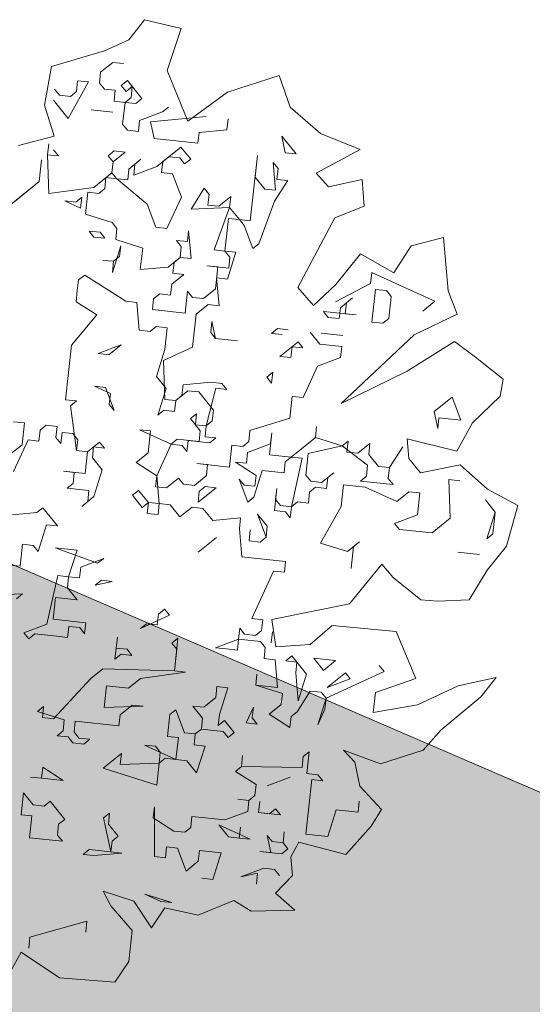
# Model space of a CAD drawing. Header units: metres. Extents: x -228 to 168, y -124 to 293.
# Tile 102 of 256: x 46.12 to 49.73, y -33.22 to -26.29. Entities that reach past the tile are written whole.
import ezdxf

# ---------------------------------------------------------------- set-up
doc = ezdxf.new("R2010")
doc.units = ezdxf.units.M
doc.header["$MEASUREMENT"] = 0
doc.layers.add('Bepflanzung.3 _ UMGEBUNG', color=7, linetype='Continuous')
doc.layers.add('Parzellen.3 _ UMGEBUNG', color=7, linetype='Continuous')

msp = doc.modelspace()

# ---------------------------------------------------------------- hatches: boundary and pattern name
at = {"layer": 'Parzellen.3 _ UMGEBUNG', "linetype": 'Continuous', "lineweight": 18, "true_color": 0xfafafa}
msp.add_hatch(color=7, dxfattribs=at).paths.add_polyline_path([(39.6019, -27.3342), (33.806, -58.474), (64.4775, -72.2376), (66.2055, -61.6537), (63.8162, -42.5486), (65.9863, -38.7175)])

# ---------------------------------------------------------------- linework, layer by layer
at = {"layer": 'Bepflanzung.3 _ UMGEBUNG', "color": 33, "linetype": 'Continuous', "lineweight": 18, "true_color": 0xa89c73}
for p, q in [((47.0026, -26.2888), (46.8928, -26.4301)), ((47.2613, -26.3497), (47.0026, -26.2888)), ((47.1624, -26.6454), (47.2613, -26.3497)), ((46.8928, -26.4301), (46.7205, -26.5079)), ((46.7205, -26.5079), (46.3473, -26.6194)), ((46.3473, -26.6194), (46.2983, -26.8898)), ((46.7789, -26.5894), (46.6938, -26.658)), ((46.8558, -26.5976), (46.7789, -26.5894)), ((46.6938, -26.658), (46.6855, -26.7349)), ((47.3084, -27.0021), (47.1624, -26.6454)), ((47.9502, -26.6814), (47.5866, -26.7989)), ((48.0297, -26.9047), (47.9502, -26.6814)), ((46.6087, -26.7266), (46.4645, -26.9834)), ((46.5235, -26.7953), (46.5318, -26.7184)), ((46.5318, -26.7184), (46.6087, -26.7266)), ((46.6855, -26.7349), (46.7199, -26.7774)), ((46.8393, -26.7514), (46.8819, -26.7171)), ((46.8736, -26.7939), (46.8393, -26.7514)), ((46.9162, -26.7596), (46.8736, -26.7939)), ((46.8819, -26.7171), (46.9848, -26.8448)), ((46.9079, -26.8365), (46.9162, -26.7596)), ((46.3698, -26.7788), (46.4041, -26.8213)), ((46.4041, -26.8213), (46.481, -26.8296)), ((46.481, -26.8296), (46.5235, -26.7953)), ((46.7199, -26.7774), (46.7967, -26.7857)), ((46.7967, -26.7857), (46.7885, -26.8626)), ((47.5866, -26.7989), (47.3084, -27.0021)), ((46.2983, -26.8898), (46.3674, -27.1098)), ((46.4645, -26.9834), (46.3615, -26.8557)), ((46.7885, -26.8626), (46.8654, -26.8708)), ((46.8654, -26.8708), (46.8489, -27.0246)), ((46.8654, -26.8708), (46.9079, -26.8365)), ((46.9423, -26.8791), (46.8654, -26.8708)), ((46.9848, -26.8448), (46.9423, -26.8791)), ((46.6265, -26.923), (46.7802, -26.9395)), ((46.7802, -26.9395), (46.6265, -26.923)), ((46.9683, -26.9985), (47.1304, -26.9381)), ((47.1304, -26.9381), (47.1729, -26.9038)), ((48.2428, -27.0907), (48.0297, -26.9047)), ((46.8489, -27.0246), (46.8832, -27.0672)), ((46.9601, -27.0754), (46.9683, -26.9985)), ((47.0452, -27.0068), (47.4379, -26.9711)), ((47.0713, -27.1262), (47.0452, -27.0068)), ((47.5917, -26.9876), (47.5834, -27.0645)), ((46.8832, -27.0672), (46.9601, -27.0754)), ((47.3871, -27.0823), (47.3788, -27.1592)), ((47.5834, -27.0645), (47.3871, -27.0823)), ((48.5221, -27.2022), (48.2428, -27.0907)), ((46.3674, -27.1098), (46.115, -27.1754)), ((46.3203, -27.2401), (46.3285, -27.1632)), ((47.3788, -27.1592), (47.0713, -27.1262)), ((47.9939, -27.2252), (47.9696, -27.1079)), ((47.9696, -27.1079), (48.0708, -27.2334)), ((46.3972, -27.2483), (46.3203, -27.2401)), ((46.3203, -27.2401), (46.3299, -27.5133)), ((46.3628, -27.2058), (46.3972, -27.2483)), ((46.7473, -27.247), (46.7898, -27.2127)), ((46.8667, -27.2209), (46.7816, -27.2896)), ((46.7898, -27.2127), (46.8667, -27.2209)), ((47.0891, -27.3226), (47.2594, -27.1853)), ((47.2594, -27.1853), (47.328, -27.2704)), ((47.7481, -27.7043), (47.7993, -27.2451)), ((47.7993, -27.2451), (47.7811, -27.3968)), ((48.0708, -27.2334), (47.9939, -27.2252)), ((48.2119, -27.3698), (48.5221, -27.2022)), ((46.2612, -27.4282), (46.2777, -27.2744)), ((46.2777, -27.2744), (46.2612, -27.4282)), ((46.7816, -27.2896), (46.7473, -27.247)), ((46.7733, -27.3665), (46.7816, -27.2896)), ((46.7816, -27.2896), (46.7733, -27.3665)), ((46.8928, -27.3404), (46.9779, -27.2717)), ((46.9354, -27.3061), (46.9271, -27.3829)), ((46.9779, -27.2717), (46.9354, -27.3061)), ((47.1317, -27.2882), (47.1234, -27.3651)), ((47.1743, -27.2539), (47.1317, -27.2882)), ((47.2511, -27.2622), (47.1743, -27.2539)), ((47.2855, -27.3047), (47.2511, -27.2622)), ((47.328, -27.2704), (47.2855, -27.3047)), ((47.9266, -27.4901), (47.9088, -27.2938)), ((47.9088, -27.2938), (47.9431, -27.3364)), ((46.6456, -27.4694), (46.7733, -27.3665)), ((46.7733, -27.3665), (46.8077, -27.409)), ((46.8845, -27.4173), (46.8928, -27.3404)), ((46.9271, -27.3829), (47.0891, -27.3226)), ((47.1234, -27.3651), (47.2003, -27.3734)), ((47.2003, -27.3734), (47.2624, -27.5375)), ((47.9431, -27.3364), (47.9349, -27.4133)), ((48.2996, -27.4665), (48.2119, -27.3698)), ((46.2612, -27.4282), (46.0484, -27.5998)), ((46.091, -27.5655), (46.2612, -27.4282)), ((46.7308, -27.4008), (46.7225, -27.4777)), ((46.8077, -27.409), (46.7308, -27.4008)), ((46.8077, -27.409), (46.8845, -27.4173)), ((47.0218, -27.5875), (46.8077, -27.409)), ((47.7811, -27.3968), (47.8497, -27.4819)), ((48.0117, -27.4215), (47.9184, -27.567)), ((47.9349, -27.4133), (48.0117, -27.4215)), ((48.5365, -27.4132), (48.2996, -27.4665)), ((48.5493, -27.6013), (48.5365, -27.4132)), ((46.3299, -27.5133), (46.6456, -27.4694)), ((46.6031, -27.5037), (46.5866, -27.6575)), ((46.68, -27.512), (46.6031, -27.5037)), ((46.7225, -27.4777), (46.68, -27.512)), ((47.3311, -27.6226), (47.4227, -27.475)), ((47.4227, -27.475), (47.4588, -27.5197)), ((47.4588, -27.5197), (47.4488, -27.5944)), ((47.8497, -27.4819), (47.9266, -27.4901)), ((46.5523, -27.6149), (46.4411, -27.5641)), ((46.4411, -27.5641), (46.5179, -27.5724)), ((46.5179, -27.5724), (46.5605, -27.538)), ((46.5605, -27.538), (46.5523, -27.6149)), ((47.0822, -27.7495), (47.0218, -27.5875)), ((47.2624, -27.5375), (47.1608, -27.7599)), ((47.5257, -27.6027), (47.6108, -27.534)), ((47.6108, -27.534), (47.6026, -27.6109)), ((47.9184, -27.567), (47.8085, -27.8663)), ((46.5866, -27.6575), (46.7747, -27.7166)), ((47.6026, -27.6109), (47.3311, -27.6226)), ((47.4488, -27.5944), (47.5257, -27.6027)), ((47.4927, -27.9102), (47.6026, -27.6109)), ((47.6026, -27.6109), (47.6712, -27.6961)), ((48.3423, -27.684), (48.5493, -27.6013)), ((46.7747, -27.7166), (46.809, -27.7591)), ((47.5943, -27.6878), (47.5696, -27.9185)), ((47.6712, -27.6961), (47.5943, -27.6878)), ((47.6712, -27.6961), (47.7481, -27.7043)), ((47.7055, -27.7386), (47.6712, -27.6961)), ((48.082, -28.1738), (48.3423, -27.684)), ((46.647, -27.8195), (46.6127, -27.7769)), ((46.6127, -27.7769), (46.6895, -27.7852)), ((46.6895, -27.7852), (46.7239, -27.8278)), ((46.809, -27.7591), (46.8007, -27.836)), ((47.1608, -27.7599), (47.0822, -27.7495)), ((47.3046, -27.8512), (47.3129, -27.7743)), ((47.3129, -27.7743), (47.3307, -27.9706)), ((47.7659, -27.9006), (47.7055, -27.7386)), ((46.7239, -27.8278), (46.647, -27.8195)), ((46.8007, -27.836), (46.9905, -27.8972)), ((47.2621, -27.8855), (47.2277, -27.8429)), ((47.2277, -27.8429), (47.3046, -27.8512)), ((47.8085, -27.8663), (47.7659, -27.9006)), ((49.1084, -27.8218), (48.8804, -27.8815)), ((49.1419, -28.1971), (49.1084, -27.8218)), ((46.8368, -27.8807), (46.7777, -28.0688)), ((46.8268, -27.9555), (46.8368, -27.8807)), ((46.9905, -27.8972), (46.9723, -28.0488)), ((47.2538, -27.9624), (47.2621, -27.8855)), ((47.5696, -27.9185), (47.4927, -27.9102)), ((47.6039, -27.961), (47.5696, -27.9185)), ((47.5696, -27.9185), (47.6465, -27.9267)), ((47.6465, -27.9267), (47.5874, -28.1148)), ((48.5249, -27.9366), (48.3513, -28.1536)), ((48.7581, -28.0718), (48.5249, -27.9366)), ((48.8804, -27.8815), (48.7581, -28.0718)), ((46.7842, -27.9898), (46.7091, -27.9837)), ((46.7091, -27.9837), (46.7842, -27.9898)), ((46.7777, -28.0688), (46.7842, -27.9898)), ((46.7842, -27.9898), (46.8268, -27.9555)), ((47.1687, -28.031), (47.2538, -27.9624)), ((47.2112, -27.9967), (47.203, -28.0736)), ((47.2538, -27.9624), (47.2112, -27.9967)), ((47.3307, -27.9706), (47.2538, -27.9624)), ((47.5957, -28.0379), (47.6039, -27.961)), ((46.9723, -28.0488), (47.1687, -28.031)), ((47.203, -28.0736), (47.2799, -28.0818)), ((47.5188, -28.0297), (47.4419, -28.0214)), ((47.4419, -28.0214), (47.5957, -28.0379)), ((47.5023, -28.1834), (47.5188, -28.0297)), ((48.5952, -28.1451), (48.6034, -28.0682)), ((48.6034, -28.0682), (48.8258, -28.1699)), ((46.5388, -28.1209), (46.5289, -28.1957)), ((46.5814, -28.0866), (46.5388, -28.1209)), ((46.8707, -28.2712), (46.5814, -28.0866)), ((47.2799, -28.0818), (47.1947, -28.1505)), ((47.5874, -28.1148), (47.5105, -28.1066)), ((47.5105, -28.1066), (47.5284, -28.3029)), ((48.348, -28.2742), (48.5952, -28.1451)), ((46.5289, -28.1957), (46.5223, -28.2747)), ((47.1947, -28.1505), (47.1865, -28.2273)), ((47.2895, -28.355), (47.3059, -28.2013)), ((47.3059, -28.2013), (47.3403, -28.2438)), ((47.4172, -28.2521), (47.5023, -28.1834)), ((48.1938, -28.3002), (48.082, -28.1738)), ((48.3513, -28.1536), (48.1938, -28.3002)), ((48.6047, -28.4183), (48.6295, -28.1877)), ((48.6295, -28.1877), (48.7064, -28.1959)), ((48.7064, -28.1959), (48.7407, -28.2385)), ((48.8258, -28.1699), (49.0482, -28.2715)), ((49.2056, -28.3632), (49.1419, -28.1971)), ((46.5223, -28.2747), (46.6661, -28.366)), ((46.9476, -28.2795), (46.8707, -28.2712)), ((46.9654, -28.4758), (46.9476, -28.2795)), ((47.067, -28.2534), (47.0588, -28.3303)), ((47.1096, -28.2191), (47.067, -28.2534)), ((47.1865, -28.2273), (47.1096, -28.2191)), ((47.3403, -28.2438), (47.4172, -28.2521)), ((48.3823, -28.3167), (48.4675, -28.2481)), ((48.4249, -28.2824), (48.4167, -28.3593)), ((48.4675, -28.2481), (48.4249, -28.2824)), ((48.7407, -28.2385), (48.7242, -28.3923)), ((49.0482, -28.2715), (48.9631, -28.3401)), ((47.0588, -28.3303), (47.2895, -28.355)), ((47.4515, -28.2946), (47.3663, -28.3633)), ((47.5284, -28.3029), (47.4515, -28.2946)), ((48.4935, -28.3675), (48.2629, -28.3428)), ((48.2629, -28.3428), (48.2972, -28.3854)), ((48.3741, -28.3936), (48.3823, -28.3167)), ((46.6661, -28.366), (46.4876, -28.5801)), ((47.3663, -28.3633), (47.3416, -28.5939)), ((47.4775, -28.4141), (47.4693, -28.491)), ((47.5036, -28.5335), (47.4775, -28.4141)), ((48.2972, -28.3854), (48.3741, -28.3936)), ((48.4167, -28.3593), (48.4935, -28.3675)), ((48.6816, -28.4266), (48.6047, -28.4183)), ((48.7242, -28.3923), (48.6816, -28.4266)), ((48.9023, -28.5071), (49.2056, -28.3632)), ((47.0423, -28.4841), (46.9654, -28.4758)), ((47.0849, -28.4498), (47.0423, -28.4841)), ((47.1618, -28.458), (47.0849, -28.4498)), ((47.1453, -28.6118), (47.1618, -28.458)), ((47.4693, -28.491), (47.5036, -28.5335)), ((47.8963, -28.4979), (47.9389, -28.4636)), ((47.9389, -28.4636), (48.0157, -28.4718)), ((48.2381, -28.5734), (48.1695, -28.4883)), ((47.5036, -28.5335), (47.6574, -28.55)), ((47.6574, -28.55), (47.5036, -28.5335)), ((47.9732, -28.5061), (47.8963, -28.4979)), ((47.9567, -28.6599), (48.0844, -28.557)), ((48.0844, -28.557), (48.1187, -28.5995)), ((48.2464, -28.4966), (48.4002, -28.5131)), ((48.4002, -28.5131), (48.2464, -28.4966)), ((48.3869, -28.9916), (48.9023, -28.5071)), ((49.1863, -28.5539), (48.853, -28.7635)), ((49.3347, -28.6647), (49.1863, -28.5539)), ((46.4876, -28.5801), (46.4464, -28.9645)), ((46.8377, -28.5788), (46.6757, -28.6392)), ((46.7526, -28.6474), (46.8377, -28.5788)), ((47.0862, -28.7999), (47.1453, -28.6118)), ((47.3416, -28.5939), (47.137, -28.6887)), ((48.0418, -28.5913), (48.0336, -28.6682)), ((48.1187, -28.5995), (48.0418, -28.5913)), ((48.3919, -28.5899), (48.2381, -28.5734)), ((48.3837, -28.6668), (48.3919, -28.5899)), ((46.6757, -28.6392), (46.7526, -28.6474)), ((47.137, -28.6887), (47.1466, -28.9619)), ((48.0336, -28.6682), (47.9567, -28.6599)), ((48.2217, -28.7272), (48.3837, -28.6668)), ((49.5301, -28.8193), (49.3347, -28.6647)), ((48.12, -28.9496), (48.2217, -28.7272)), ((48.853, -28.7635), (48.3869, -28.9916)), ((47.1548, -28.885), (47.0862, -28.7999)), ((47.8633, -28.8054), (47.9059, -28.7711)), ((47.8976, -28.848), (47.8633, -28.8054)), ((47.9059, -28.7711), (47.8976, -28.848)), ((49.5069, -28.9394), (49.5301, -28.8193)), ((46.7622, -28.9206), (46.651, -28.8698)), ((46.651, -28.8698), (46.7279, -28.8781)), ((46.7279, -28.8781), (46.7883, -29.0401)), ((47.0958, -29.0731), (47.1548, -28.885)), ((47.3086, -28.9015), (47.2235, -28.9701)), ((47.2661, -28.9358), (47.2743, -28.8589)), ((47.2743, -28.8589), (47.4706, -28.8411)), ((47.3855, -28.9097), (47.3086, -28.9015)), ((47.505, -28.8837), (47.4376, -29.1486)), ((47.4706, -28.8411), (47.5475, -28.8493)), ((47.5818, -28.8919), (47.505, -28.8837)), ((47.5475, -28.8493), (47.5818, -28.8919)), ((46.4464, -28.9645), (46.5233, -28.9728)), ((46.5233, -28.9728), (46.4807, -29.0071)), ((46.7539, -28.9975), (46.7622, -28.9206)), ((47.1466, -28.9619), (47.2235, -28.9701)), ((47.2235, -28.9701), (47.2152, -29.047)), ((47.2235, -28.9701), (47.2661, -28.9358)), ((47.4885, -29.0374), (47.3855, -28.9097)), ((48.0267, -29.0951), (48.0431, -28.9414)), ((48.0431, -28.9414), (48.12, -28.9496)), ((49.0426, -29.0486), (49.1703, -28.9456)), ((49.1703, -28.9456), (49.2307, -29.1076)), ((49.3124, -29.1272), (49.5069, -28.9394)), ((46.4807, -29.0071), (46.5246, -29.3229)), ((46.7883, -29.0401), (46.7539, -28.9975)), ((47.1384, -29.0388), (47.0958, -29.0731)), ((47.2152, -29.047), (47.1384, -29.0388)), ((47.4802, -29.1143), (47.4885, -29.0374)), ((47.3264, -29.0978), (47.369, -29.0635)), ((47.3951, -29.1829), (47.3264, -29.0978)), ((47.369, -29.0635), (47.3608, -29.1404)), ((47.4376, -29.1486), (47.4802, -29.1143)), ((47.7452, -29.1816), (48.0267, -29.0951)), ((49.0687, -29.168), (49.0426, -29.0486)), ((49.077, -29.0911), (49.0687, -29.168)), ((49.2307, -29.1076), (49.077, -29.0911)), ((46.1567, -29.1279), (46.0798, -29.1196)), ((46.1402, -29.2817), (46.1567, -29.1279)), ((46.2679, -29.1787), (46.2596, -29.2556)), ((46.3104, -29.1444), (46.2679, -29.1787)), ((46.3873, -29.1526), (46.3104, -29.1444)), ((46.3791, -29.2295), (46.3873, -29.1526)), ((47.045, -29.1843), (46.9681, -29.176)), ((46.9681, -29.176), (47.1905, -29.2777)), ((47.0285, -29.338), (47.045, -29.1843)), ((47.3608, -29.1404), (47.4376, -29.1486)), ((47.3868, -29.2598), (47.3951, -29.1829)), ((47.4376, -29.1486), (47.4294, -29.2255)), ((47.7369, -29.2585), (47.7452, -29.1816)), ((48.2065, -29.2311), (48.2147, -29.1542)), ((48.2147, -29.1542), (48.2065, -29.2311)), ((49.2033, -29.3261), (49.3124, -29.1272)), ((46.1828, -29.2473), (46.0811, -29.4697)), ((46.2596, -29.2556), (46.1828, -29.2473)), ((46.4134, -29.2721), (46.3791, -29.2295)), ((46.4217, -29.1952), (46.4134, -29.2721)), ((46.4985, -29.2034), (46.4217, -29.1952)), ((46.5329, -29.246), (46.4985, -29.2034)), ((46.5246, -29.3229), (46.5329, -29.246)), ((47.1905, -29.2777), (47.2331, -29.2433)), ((47.2331, -29.2433), (47.3868, -29.2598)), ((47.3099, -29.2516), (47.3017, -29.3285)), ((47.4637, -29.2681), (47.3099, -29.2516)), ((47.4294, -29.2255), (47.5063, -29.2338)), ((47.5063, -29.2338), (47.4637, -29.2681)), ((47.899, -29.1981), (47.8825, -29.3519)), ((47.8907, -29.275), (47.899, -29.1981)), ((48.0362, -29.3684), (48.2065, -29.2311)), ((48.2065, -29.2311), (48.3946, -29.2901)), ((48.3946, -29.2901), (48.4371, -29.2558)), ((48.4371, -29.2558), (48.4289, -29.3327)), ((48.8656, -29.3777), (48.8531, -29.2401)), ((48.8531, -29.2401), (49.2033, -29.3261)), ((46.0551, -29.3503), (46.1402, -29.2817)), ((46.5246, -29.3229), (46.6015, -29.3311)), ((46.6015, -29.3311), (46.5246, -29.3229)), ((46.6015, -29.3311), (46.6866, -29.2625)), ((46.6441, -29.2968), (46.6358, -29.3737)), ((46.7209, -29.3051), (46.6441, -29.2968)), ((46.6866, -29.2625), (46.7209, -29.3051)), ((47.1905, -29.2777), (47.0889, -29.5001)), ((47.2674, -29.2859), (47.1905, -29.2777)), ((47.3017, -29.3285), (47.2674, -29.2859)), ((47.601, -29.4383), (47.6175, -29.2846)), ((47.6175, -29.2846), (47.6944, -29.2928)), ((47.6944, -29.2928), (47.7369, -29.2585)), ((47.7287, -29.3354), (47.8907, -29.275)), ((48.3946, -29.2901), (48.1557, -29.3423)), ((48.5744, -29.4261), (48.3946, -29.2901)), ((48.5058, -29.341), (48.5909, -29.2723)), ((48.5909, -29.2723), (48.5827, -29.3492)), ((48.7282, -29.4426), (48.8216, -29.2971)), ((48.8216, -29.2971), (48.7282, -29.4426)), ((46.585, -29.4849), (46.6015, -29.3311)), ((46.6358, -29.3737), (46.7045, -29.4588)), ((46.9434, -29.4067), (47.0285, -29.338)), ((47.7204, -29.4123), (47.7287, -29.3354)), ((47.8825, -29.3519), (48.0362, -29.3684)), ((48.0362, -29.3684), (47.9937, -29.4027)), ((48.1131, -29.3766), (48.0362, -29.3684)), ((48.0376, -29.7185), (48.1131, -29.3766)), ((48.1557, -29.3423), (48.1392, -29.4961)), ((48.4289, -29.3327), (48.5058, -29.341)), ((48.5827, -29.3492), (48.6513, -29.4343)), ((48.9474, -29.4792), (48.8656, -29.3777)), ((46.7045, -29.4588), (46.6454, -29.6469)), ((47.0889, -29.5001), (46.9434, -29.4067)), ((47.4472, -29.4218), (47.3703, -29.4136)), ((47.3703, -29.4136), (47.601, -29.4383)), ((47.439, -29.4987), (47.4472, -29.4218)), ((47.7891, -29.4974), (47.6436, -29.404)), ((47.6436, -29.404), (47.7204, -29.4123)), ((47.8316, -29.4631), (47.7726, -29.6512)), ((47.9854, -29.4796), (47.8316, -29.4631)), ((47.9937, -29.4027), (47.9854, -29.4796)), ((48.5662, -29.503), (48.5744, -29.4261)), ((48.6513, -29.4343), (48.7282, -29.4426)), ((48.7282, -29.4426), (48.7199, -29.5195)), ((49.2262, -29.4219), (48.9474, -29.4792)), ((49.4192, -29.594), (49.2262, -29.4219)), ((46.5081, -29.4767), (46.4312, -29.4684)), ((46.4312, -29.4684), (46.585, -29.4849)), ((46.4999, -29.5535), (46.5081, -29.4767)), ((47.0889, -29.5001), (47.0806, -29.5769)), ((47.1067, -29.6964), (47.0889, -29.5001)), ((47.1575, -29.5852), (47.2426, -29.5166)), ((47.2426, -29.5166), (47.277, -29.5591)), ((47.3538, -29.5674), (47.439, -29.4987)), ((47.73, -29.6855), (47.6696, -29.5235)), ((47.6696, -29.5235), (47.704, -29.566)), ((47.7808, -29.5743), (47.7891, -29.4974)), ((48.1392, -29.4961), (48.1735, -29.5386)), ((48.2504, -29.5469), (48.3355, -29.4782)), ((48.293, -29.5126), (48.2847, -29.5894)), ((48.3355, -29.4782), (48.293, -29.5126)), ((48.5236, -29.5373), (48.5662, -29.503)), ((48.7199, -29.5195), (48.7543, -29.562)), ((49.2238, -29.5346), (49.1469, -29.5264)), ((49.1469, -29.5264), (49.1565, -29.7996)), ((46.4573, -29.5879), (46.4999, -29.5535)), ((46.6111, -29.6044), (46.4573, -29.5879)), ((47.0806, -29.5769), (47.1575, -29.5852)), ((47.277, -29.5591), (47.3538, -29.5674)), ((47.5076, -29.5839), (47.3799, -29.6868)), ((47.3882, -29.6099), (47.4307, -29.5756)), ((47.4307, -29.5756), (47.5076, -29.5839)), ((47.704, -29.566), (47.7808, -29.5743)), ((47.9181, -29.7445), (47.9346, -29.5908)), ((47.9346, -29.5908), (47.9264, -29.6677)), ((48.2078, -29.5812), (48.1653, -29.6155)), ((48.1735, -29.5386), (48.2504, -29.5469)), ((48.2847, -29.5894), (48.2078, -29.5812)), ((48.4042, -29.5634), (48.3877, -29.7171)), ((48.5579, -29.5799), (48.4042, -29.5634)), ((48.7543, -29.562), (48.5236, -29.5373)), ((48.7803, -29.6815), (48.5579, -29.5799)), ((49.6318, -29.7087), (49.4192, -29.594)), ((46.6454, -29.6469), (46.5603, -29.7156)), ((46.6028, -29.6812), (46.6111, -29.6044)), ((46.9186, -29.6373), (46.9612, -29.603)), ((46.9873, -29.7225), (46.9186, -29.6373)), ((46.9612, -29.603), (47.0298, -29.6882)), ((47.3799, -29.6868), (47.3882, -29.6099)), ((47.7726, -29.6512), (47.73, -29.6855)), ((47.9264, -29.6677), (47.9607, -29.7102)), ((48.1653, -29.6155), (48.157, -29.6924)), ((48.8655, -29.6128), (48.7803, -29.6815)), ((48.9424, -29.6211), (48.8655, -29.6128)), ((48.9259, -29.7749), (48.9424, -29.6211)), ((49.4723, -29.7557), (49.4037, -29.6706)), ((46.2445, -29.7595), (46.287, -29.7251)), ((46.287, -29.7251), (46.39, -29.8528)), ((46.5603, -29.7156), (46.6028, -29.6812)), ((47.0298, -29.6882), (46.9873, -29.7225)), ((47.0216, -29.765), (47.0298, -29.6882)), ((47.0298, -29.6882), (47.1067, -29.6964)), ((47.1067, -29.6964), (47.0985, -29.7733)), ((47.1836, -29.7046), (47.1067, -29.6964)), ((47.2522, -29.7898), (47.1836, -29.7046)), ((47.3374, -29.7211), (47.2522, -29.7898)), ((47.4142, -29.7294), (47.3374, -29.7211)), ((47.4829, -29.8145), (47.4142, -29.7294)), ((47.9607, -29.7102), (48.0376, -29.7185)), ((48.0376, -29.7185), (48.0293, -29.7954)), ((48.0801, -29.6841), (48.0376, -29.7185)), ((48.157, -29.6924), (48.0801, -29.6841)), ((48.3877, -29.7171), (48.2435, -29.9739)), ((49.5517, -29.9966), (49.6318, -29.7087)), ((46.0481, -29.7773), (46.2445, -29.7595)), ((47.0985, -29.7733), (47.0216, -29.765)), ((47.6792, -29.7967), (47.4829, -29.8145)), ((47.671, -29.8736), (47.6792, -29.7967)), ((47.8591, -29.9326), (47.7987, -29.7706)), ((47.7987, -29.7706), (47.8673, -29.8557)), ((47.995, -29.7528), (47.9181, -29.7445)), ((48.0293, -29.7954), (47.995, -29.7528)), ((48.7638, -29.8353), (48.9259, -29.7749)), ((49.1565, -29.7996), (49.0288, -29.9026)), ((49.4132, -29.9438), (49.4723, -29.7557)), ((49.4723, -29.7557), (49.4558, -29.9095)), ((46.3131, -29.8446), (46.2541, -30.0327)), ((46.39, -29.8528), (46.3131, -29.8446)), ((47.6888, -30.0699), (47.671, -29.8736)), ((47.8673, -29.8557), (47.8591, -29.9326)), ((48.7982, -29.8778), (48.7638, -29.8353)), ((49.0288, -29.9026), (48.7982, -29.8778)), ((47.509, -29.934), (47.3813, -30.0369)), ((47.7396, -29.9587), (47.7479, -29.8818)), ((47.7479, -29.8818), (47.7396, -29.9587)), ((47.8591, -29.9326), (47.8165, -29.9669)), ((47.8165, -29.9669), (47.8591, -29.9326)), ((49.4558, -29.9095), (49.4132, -29.9438)), ((46.1429, -29.9819), (46.1264, -30.1356)), ((46.2197, -29.9901), (46.1429, -29.9819)), ((46.2541, -30.0327), (46.2197, -29.9901)), ((46.5273, -30.0231), (46.3735, -30.0066)), ((46.3735, -30.0066), (46.6728, -30.1165)), ((47.8165, -29.9669), (47.7396, -29.9587)), ((47.7396, -29.9587), (47.8165, -29.9669)), ((48.2435, -29.9739), (48.4316, -30.0329)), ((48.4316, -30.0329), (48.5167, -29.9643)), ((48.4741, -29.9986), (48.4576, -30.1524)), ((48.5167, -29.9643), (48.4741, -29.9986)), ((49.4163, -30.1647), (49.5517, -29.9966)), ((46.4682, -30.2112), (46.5273, -30.0231)), ((46.7154, -30.0822), (46.5534, -30.1425)), ((46.6728, -30.1165), (46.7154, -30.0822)), ((47.9963, -30.1029), (47.6888, -30.0699)), ((49.3624, -30.055), (49.2087, -30.0385)), ((49.2087, -30.0385), (49.3624, -30.055)), ((46.1264, -30.1356), (45.9726, -30.1191)), ((46.5534, -30.1425), (46.5451, -30.2194)), ((47.9881, -30.1798), (47.9963, -30.1029)), ((48.4471, -30.4027), (48.6734, -30.1235)), ((48.6734, -30.1235), (48.7539, -30.2163)), ((46.3158, -30.5448), (46.3913, -30.2029)), ((46.3913, -30.2029), (46.4682, -30.2112)), ((46.4682, -30.2112), (46.46, -30.2881)), ((46.5451, -30.2194), (46.4682, -30.2112)), ((47.7588, -30.5051), (47.9112, -30.1715)), ((47.9112, -30.1715), (47.9881, -30.1798)), ((48.7539, -30.2163), (48.9496, -30.3736)), ((49.2891, -30.3724), (49.4163, -30.1647)), ((46.46, -30.2881), (46.5286, -30.3732)), ((46.6563, -30.2702), (46.6989, -30.2359)), ((46.7758, -30.2442), (46.6563, -30.2702)), ((46.6989, -30.2359), (46.7758, -30.2442)), ((45.871, -30.3415), (46.1442, -30.332)), ((46.1442, -30.332), (46.1016, -30.3663)), ((46.3748, -30.3567), (46.3583, -30.5105)), ((46.5286, -30.3732), (46.3748, -30.3567)), ((47.8989, -30.5118), (48.4471, -30.4027)), ((48.9496, -30.3736), (49.0665, -30.3835)), ((49.0665, -30.3835), (49.2891, -30.3724)), ((47.178, -30.4817), (46.9734, -30.5764)), ((47.0929, -30.5504), (47.1011, -30.4735)), ((47.1011, -30.4735), (47.1437, -30.4392)), ((47.1437, -30.4392), (47.178, -30.4817)), ((46.1538, -30.6052), (46.3158, -30.5448)), ((46.3583, -30.5105), (46.589, -30.5352)), ((46.4696, -30.5613), (46.4613, -30.6382)), ((46.5464, -30.5695), (46.4696, -30.5613)), ((46.5808, -30.6121), (46.5464, -30.5695)), ((46.589, -30.5352), (46.5808, -30.6121)), ((46.9734, -30.5764), (47.016, -30.5421)), ((47.016, -30.5421), (47.0929, -30.5504)), ((47.8357, -30.5134), (47.7588, -30.5051)), ((47.8274, -30.5903), (47.8357, -30.5134)), ((47.9271, -30.7056), (47.8989, -30.5118)), ((48.3235, -30.5552), (48.1689, -30.6879)), ((48.7756, -30.597), (48.3235, -30.5552)), ((46.1881, -30.6478), (46.1538, -30.6052)), ((46.2307, -30.6134), (46.1881, -30.6478)), ((46.3844, -30.6299), (46.2307, -30.6134)), ((46.4613, -30.6382), (46.3844, -30.6299)), ((46.7949, -30.7906), (46.8114, -30.6368)), ((46.8114, -30.6368), (46.8032, -30.7137)), ((47.6654, -30.6507), (47.6736, -30.5738)), ((47.6736, -30.5738), (47.708, -30.6163)), ((47.708, -30.6163), (47.7848, -30.6246)), ((47.7848, -30.6246), (47.8274, -30.5903)), ((47.896, -30.6754), (47.9043, -30.5985)), ((48.9151, -30.9266), (48.7756, -30.597)), ((47.1958, -30.6781), (47.2384, -30.6438)), ((47.2302, -30.7206), (47.1958, -30.6781)), ((47.2384, -30.6438), (47.2137, -30.8744)), ((47.5034, -30.7111), (47.6654, -30.6507)), ((47.5803, -30.7193), (47.5034, -30.7111)), ((47.6654, -30.6507), (47.6571, -30.7275)), ((47.8192, -30.6672), (47.6654, -30.6507)), ((47.8535, -30.7097), (47.8192, -30.6672)), ((47.8452, -30.7866), (47.8535, -30.7097)), ((48.1689, -30.6879), (47.9271, -30.7056)), ((46.8375, -30.7563), (46.7949, -30.7906)), ((46.8032, -30.7137), (46.88, -30.722)), ((46.9144, -30.7645), (46.8375, -30.7563)), ((46.88, -30.722), (46.9144, -30.7645)), ((47.2137, -30.8744), (47.2302, -30.7206)), ((47.6571, -30.7275), (47.5803, -30.7193)), ((47.999, -30.8031), (48.0416, -30.7688)), ((48.0416, -30.7688), (48.1445, -30.8965)), ((47.9221, -30.7949), (47.8452, -30.7866)), ((47.9399, -30.9912), (47.9221, -30.7949)), ((48.0759, -30.8113), (47.999, -30.8031)), ((48.0676, -30.8882), (48.0759, -30.8113)), ((48.264, -30.8704), (48.1953, -30.7853)), ((48.1953, -30.7853), (48.3491, -30.8018)), ((48.3491, -30.8018), (48.264, -30.8704)), ((48.6566, -30.8348), (48.691, -30.8773)), ((46.6247, -30.9279), (46.7098, -30.8592)), ((46.7098, -30.8592), (47.2137, -30.8744)), ((47.2905, -30.8827), (46.9748, -30.9266)), ((47.2137, -30.8744), (47.2905, -30.8827)), ((47.7862, -30.9747), (47.7944, -30.8978)), ((47.7944, -30.8978), (47.7862, -30.9747)), ((48.0855, -31.0846), (48.0676, -30.8882)), ((48.1445, -30.8965), (48.0855, -31.0846)), ((48.691, -30.8773), (48.2818, -31.0667)), ((48.29, -30.9899), (48.4177, -30.8869)), ((48.4177, -30.8869), (48.4521, -30.9295)), ((46.361, -31.2107), (46.6247, -30.9279)), ((46.7359, -30.9787), (46.7194, -31.1325)), ((46.8896, -30.9952), (46.7359, -30.9787)), ((46.9748, -30.9266), (46.8896, -30.9952)), ((47.5047, -31.0612), (47.513, -30.9843)), ((47.513, -30.9843), (47.5898, -30.9925)), ((47.9743, -31.0338), (47.7862, -30.9747)), ((47.7862, -30.9747), (47.9399, -30.9912)), ((48.4521, -30.9295), (48.29, -30.9899)), ((48.6288, -31.0262), (48.9151, -30.9266)), ((49.2118, -30.9797), (48.9249, -31.1125)), ((49.4798, -30.9212), (49.2118, -30.9797)), ((49.3725, -31.0569), (49.4798, -30.9212)), ((47.5898, -30.9925), (47.5308, -31.1806)), ((47.966, -31.1106), (47.9743, -31.0338)), ((48.1706, -31.0159), (48.0772, -31.1615)), ((48.2475, -31.0242), (48.1706, -31.0159)), ((48.2818, -31.0667), (48.2475, -31.0242)), ((48.6138, -31.1664), (48.6288, -31.0262)), ((49.0894, -31.2908), (49.3725, -31.0569)), ((46.2498, -31.1599), (46.2924, -31.1256)), ((46.2924, -31.1256), (46.2841, -31.2024)), ((46.7194, -31.1325), (46.9926, -31.1229)), ((46.9157, -31.1146), (46.8306, -31.1833)), ((46.9926, -31.1229), (46.9157, -31.1146)), ((47.4113, -31.2067), (47.3427, -31.1216)), ((47.3427, -31.1216), (47.4196, -31.1298)), ((47.4196, -31.1298), (47.5047, -31.0612)), ((47.8809, -31.1793), (47.966, -31.1106)), ((48.2818, -31.0667), (48.2227, -31.2548)), ((48.2736, -31.1436), (48.2818, -31.0667)), ((48.9249, -31.1125), (48.6138, -31.1664)), ((46.4379, -31.2189), (46.2498, -31.1599)), ((46.8306, -31.1833), (46.8223, -31.2602)), ((47.1642, -31.3357), (47.1807, -31.1819)), ((47.1807, -31.1819), (47.2232, -31.1476)), ((47.2232, -31.1476), (47.2836, -31.3096)), ((47.5308, -31.1806), (47.5225, -31.2575)), ((47.7189, -31.2397), (47.7697, -31.1285)), ((47.7697, -31.1285), (47.7614, -31.2053)), ((48.0264, -31.2727), (47.8809, -31.1793)), ((48.0347, -31.1958), (48.0264, -31.2727)), ((48.0772, -31.1615), (48.0347, -31.1958)), ((48.2227, -31.2548), (48.2736, -31.1436)), ((46.2841, -31.2024), (46.361, -31.2107)), ((46.4297, -31.2958), (46.4379, -31.2189)), ((46.5148, -31.2272), (46.5065, -31.3041)), ((46.8223, -31.2602), (46.5148, -31.2272)), ((47.4031, -31.2836), (47.4113, -31.2067)), ((47.5225, -31.2575), (47.5651, -31.2232)), ((47.5651, -31.2232), (47.6337, -31.3083)), ((47.7958, -31.2479), (47.7189, -31.2397)), ((47.7614, -31.2053), (47.7958, -31.2479)), ((46.3871, -31.3301), (46.4297, -31.2958)), ((46.464, -31.3384), (46.3871, -31.3301)), ((46.5065, -31.3041), (46.5409, -31.3466)), ((47.2411, -31.344), (47.1642, -31.3357)), ((47.2836, -31.3096), (47.3605, -31.3179)), ((47.3605, -31.3179), (47.3523, -31.3948)), ((47.3605, -31.3179), (47.4031, -31.2836)), ((47.4031, -31.2836), (47.3605, -31.3179)), ((47.5569, -31.3001), (47.4031, -31.2836)), ((47.5912, -31.3426), (47.5569, -31.3001)), ((47.6337, -31.3083), (47.5912, -31.3426)), ((48.9656, -31.4331), (49.0894, -31.2908)), ((46.4983, -31.3809), (46.464, -31.3384)), ((46.5752, -31.3892), (46.4983, -31.3809)), ((46.5409, -31.3466), (46.6177, -31.3549)), ((46.6177, -31.3549), (46.5752, -31.3892)), ((47.0791, -31.4044), (47.0022, -31.3961)), ((47.0022, -31.3961), (47.2246, -31.4977)), ((47.1134, -31.4469), (47.0791, -31.4044)), ((47.2246, -31.4977), (47.2411, -31.344)), ((47.3523, -31.3948), (47.4292, -31.403)), ((47.4292, -31.403), (47.3701, -31.5911)), ((46.7125, -31.5595), (46.8402, -31.4565)), ((46.8402, -31.4565), (46.8319, -31.5334)), ((47.1051, -31.5238), (47.1134, -31.4469)), ((47.6859, -31.5472), (47.6941, -31.4703)), ((47.6941, -31.4703), (47.6859, -31.5472)), ((48.1211, -31.4772), (48.1637, -31.4429)), ((48.1637, -31.4429), (48.1472, -31.5967)), ((48.4834, -31.5177), (48.4053, -31.433)), ((48.4053, -31.433), (48.664, -31.5289)), ((48.664, -31.5289), (48.9656, -31.4331)), ((46.8319, -31.5334), (47.1051, -31.5238)), ((47.1051, -31.5238), (47.0886, -31.6776)), ((47.1477, -31.4895), (47.1051, -31.5238)), ((47.3015, -31.506), (47.1477, -31.4895)), ((47.3701, -31.5911), (47.3015, -31.506)), ((48.1129, -31.5541), (48.1211, -31.4772)), ((48.52, -31.6852), (48.4834, -31.5177)), ((46.2772, -31.6294), (46.2855, -31.5525)), ((46.2855, -31.5525), (46.431, -31.6459)), ((47.0886, -31.6776), (46.7125, -31.5595)), ((47.6433, -31.5815), (47.6859, -31.5472)), ((47.7888, -31.6749), (47.6433, -31.5815)), ((47.6859, -31.5472), (48.1129, -31.5541)), ((48.1472, -31.5967), (48.2241, -31.6049)), ((48.2241, -31.6049), (48.2584, -31.6475)), ((46.2772, -31.6294), (46.2003, -31.6212)), ((46.2003, -31.6212), (46.2772, -31.6294)), ((46.431, -31.6459), (46.2772, -31.6294)), ((47.7806, -31.7518), (47.7888, -31.6749)), ((48.0277, -31.6228), (47.8657, -31.6831)), ((47.8657, -31.6831), (48.0277, -31.6228)), ((48.1815, -31.6393), (48.1403, -32.0237)), ((48.2584, -31.6475), (48.1815, -31.6393)), ((46.133, -31.8862), (46.1495, -31.7324)), ((46.1495, -31.7324), (46.2182, -31.8175)), ((48.6715, -31.8487), (48.52, -31.6852)), ((46.2182, -31.8175), (46.295, -31.8258)), ((46.295, -31.8258), (46.3376, -31.7914)), ((46.3376, -31.7914), (46.4406, -31.9191)), ((47.738, -31.7861), (47.6611, -31.7779)), ((47.6611, -31.7779), (47.738, -31.7861)), ((47.7298, -31.863), (47.738, -31.7861)), ((47.738, -31.7861), (47.7806, -31.7518)), ((47.8067, -31.8712), (47.8149, -31.7944)), ((47.8149, -31.7944), (47.8067, -31.8712)), ((48.5069, -31.8686), (48.5151, -31.7917)), ((46.2099, -31.8944), (46.133, -31.8862)), ((46.7138, -31.9096), (46.7564, -31.8752)), ((46.7564, -31.8752), (46.7481, -31.9521)), ((47.0721, -31.8313), (47.0639, -31.9082)), ((47.0735, -32.1814), (47.0721, -31.8313)), ((47.5678, -31.9234), (47.7298, -31.863)), ((47.9604, -31.8877), (47.8067, -31.8712)), ((47.8067, -31.8712), (47.8835, -31.8795)), ((47.8835, -31.8795), (47.9261, -31.8452)), ((47.9261, -31.8452), (47.9604, -31.8877)), ((48.294, -32.0402), (48.3531, -31.8521)), ((48.3531, -31.8521), (48.5069, -31.8686)), ((48.5989, -31.9663), (48.6715, -31.8487)), ((46.1934, -32.0482), (46.2099, -31.8944)), ((46.398, -31.9535), (46.3898, -32.0303)), ((46.4406, -31.9191), (46.398, -31.9535)), ((46.7659, -32.1485), (46.7138, -31.9096)), ((46.7481, -31.9521), (46.8167, -32.0373)), ((47.0639, -31.9082), (47.2094, -32.0016)), ((47.3289, -31.9755), (47.3371, -31.8986)), ((47.3371, -31.8986), (47.5678, -31.9234)), ((47.7476, -32.0593), (47.5252, -31.9577)), ((47.5252, -31.9577), (47.5938, -32.0428)), ((47.2094, -32.0016), (47.2863, -32.0098)), ((47.2863, -32.0098), (47.3289, -31.9755)), ((47.6707, -32.0511), (47.679, -31.9742)), ((47.679, -31.9742), (47.6707, -32.0511)), ((47.9783, -32.0841), (47.9865, -32.0072)), ((47.9865, -32.0072), (47.9783, -32.0841)), ((48.1403, -32.0237), (48.294, -32.0402)), ((48.4208, -32.1671), (48.5989, -31.9663)), ((46.4241, -32.0729), (46.1934, -32.0482)), ((46.3898, -32.0303), (46.4241, -32.0729)), ((46.7742, -32.0716), (46.7659, -32.1485)), ((46.8167, -32.0373), (46.7742, -32.0716)), ((47.5938, -32.0428), (47.6707, -32.0511)), ((47.6707, -32.0511), (47.7476, -32.0593)), ((47.8931, -32.1527), (47.8671, -32.0333)), ((47.8671, -32.0333), (47.9014, -32.0758)), ((47.9014, -32.0758), (47.9783, -32.0841)), ((47.9783, -32.0841), (48.0126, -32.1266)), ((48.0344, -32.1839), (48.0904, -32.0808)), ((48.0904, -32.0808), (48.4208, -32.1671)), ((46.5696, -32.1663), (46.6122, -32.132)), ((46.6465, -32.1745), (46.5696, -32.1663)), ((46.6122, -32.132), (46.7659, -32.1485)), ((46.8428, -32.1567), (46.6465, -32.1745)), ((46.7659, -32.1485), (46.8428, -32.1567)), ((47.1586, -32.1128), (47.1504, -32.1897)), ((47.2355, -32.1211), (47.1586, -32.1128)), ((47.2959, -32.2831), (47.2355, -32.1211)), ((47.3893, -32.1375), (47.381, -32.2144)), ((47.543, -32.154), (47.3893, -32.1375)), ((47.484, -32.3421), (47.543, -32.154)), ((47.97, -32.161), (47.8162, -32.1445)), ((47.8162, -32.1445), (47.8931, -32.1527)), ((48.0126, -32.1266), (47.97, -32.161)), ((47.1504, -32.1897), (47.0735, -32.1814)), ((47.381, -32.2144), (47.2959, -32.2831)), ((48.0442, -32.3136), (48.0344, -32.1839)), ((47.6803, -32.3243), (47.8423, -32.2639)), ((47.7998, -32.2982), (47.6803, -32.3243)), ((47.7915, -32.3751), (47.7998, -32.2982)), ((47.8423, -32.2639), (47.9192, -32.2722)), ((47.9192, -32.2722), (47.9535, -32.3147)), ((47.4071, -32.3339), (47.484, -32.3421)), ((47.9265, -32.4394), (48.0442, -32.3136)), ((46.7666, -32.5277), (46.7123, -32.4237)), ((46.7123, -32.4237), (46.9281, -32.4959)), ((48.0627, -32.5579), (47.9265, -32.4394)), ((46.9281, -32.4959), (47.052, -32.6822)), ((47.1174, -32.4972), (47.0062, -32.4464)), ((47.0062, -32.4464), (47.1943, -32.5055)), ((47.1943, -32.5055), (47.1174, -32.4972)), ((47.3811, -32.5936), (47.6322, -32.4897)), ((47.6322, -32.4897), (47.7546, -32.5661)), ((46.917, -32.7019), (46.7666, -32.5277)), ((47.052, -32.6822), (47.1453, -32.543)), ((47.1453, -32.543), (47.3811, -32.5936)), ((47.7546, -32.5661), (48.0627, -32.5579)), ((46.1961, -32.7484), (46.597, -32.6358)), ((46.597, -32.6358), (46.5888, -32.7127)), ((46.8929, -32.9197), (46.917, -32.7019)), ((46.1878, -32.8253), (46.1961, -32.7484)), ((46.0314, -33.0411), (46.1331, -32.8539)), ((46.1331, -32.8539), (46.405, -33.0346)), ((46.7948, -33.0662), (46.8929, -32.9197)), ((46.405, -33.0346), (46.7948, -33.0662))]:
    msp.add_line(p, q, dxfattribs=at)
at = {"layer": 'Parzellen.3 _ UMGEBUNG', "color": 253, "linetype": 'Continuous', "lineweight": 18, "true_color": 0x9f9f9f, "flags": 128}
msp.add_lwpolyline([(39.6019, -27.3342), (65.9863, -38.7175), (63.8162, -42.5486), (66.2055, -61.6537), (64.4775, -72.2376), (33.806, -58.474)], close=True, dxfattribs=at)

doc.saveas('drawing.dxf')
